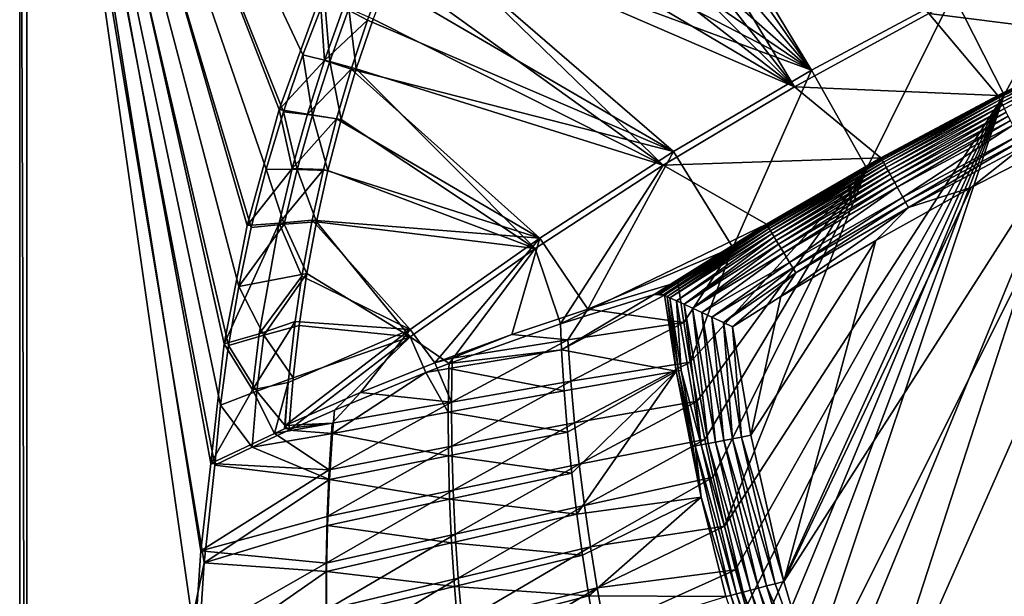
# Model space of a CAD drawing. Header units: metres. Extents: x 0 to 1501, y -1015 to 0.
# Tile 7 of 20: x 0 to 421, y -489 to -242. Entities that reach past the tile are written whole.
import ezdxf

# ---------------------------------------------------------------- set-up
doc = ezdxf.new("R2010")
doc.units = ezdxf.units.M

msp = doc.modelspace()

# ---------------------------------------------------------------- linework, layer by layer
at = {"layer": 'None'}
for points in [[(0, -850), (78.854172, -474.309357), (0, 0)], [(78.854172, -474.309357), (83.495163, -432.516235), (0, 0)], [(0, 0), (83.495163, -432.516235), (85.87072, -406.917908)], [(85.87072, -406.917908), (89.256668, -381.433502), (0, 0)], [(89.256668, -381.433502), (93.647705, -356.102966), (0, 0)], [(0, 0), (93.647705, -356.102966), (99.036972, -330.965851)], [(99.036972, -330.965851), (105.416031, -306.061523), (0, 0)], [(105.416031, -306.061523), (112.77491, -281.428925), (0, 0)], [(0, 0), (112.77491, -281.428925), (121.102089, -257.106567)], [(121.102089, -257.106567), (130.384552, -233.132538), (0, 0)], [(0, 0, -45), (0, -850, -45), (0, 0)], [(0, -850, -45), (0, -850), (0, 0)], [(0, -850, -45), (0, 0, -45), (3, -848.404846, -45)], [(0, 0, -45), (3, -3, -45), (3, -848.404846, -45)], [(81.709419, -431.808838, -3.000002), (77.500778, -469.092346, -3), (3, -3, -3)], [(77.500778, -469.092346, -3), (74.848244, -506.518768, -3), (3, -3, -3)], [(3, -3, -3), (74.848244, -506.518768, -3), (3, -848.404846, -3)], [(128.526688, -232.186569, -3), (110.945442, -280.549652, -3), (3, -3, -3)], [(110.945442, -280.549652, -3), (97.229225, -330.147552, -3), (3, -3, -3)], [(3, -3, -3), (97.229225, -330.147552, -3), (87.463554, -380.671967, -3)], [(87.463554, -380.671967, -3), (81.709419, -431.808838, -3.000002), (3, -3, -3)], [(3, -848.404846, -45), (3, -3, -45), (3, -848.404846, -3)], [(3, -3, -45), (3, -3, -3), (3, -848.404846, -3)], [(232.326202, -111.067528, -63), (241.751526, -103.950317, -63), (338.559021, -263.662933, -63)], [(241.751526, -103.950317, -63), (399.088593, -231.218933, -63), (338.559021, -263.662933, -63)], [(338.559021, -263.662933, -63), (217.894089, -123.627129, -63), (232.326202, -111.067528, -63)], [(235.087234, -111.505646, -60), (218.127197, -126.269089, -60), (331.342438, -270.748566, -60)], [(388.778107, -239.459717, -60), (235.087234, -111.505646, -60), (331.342438, -270.748566, -60)], [(200.521835, -142.091736, -63), (217.894089, -123.627129, -63), (338.559021, -263.662933, -63)], [(331.342438, -270.748566, -60), (218.127197, -126.269089, -60), (202.762695, -142.686584, -60)], [(186.757431, -160.314926, -63), (200.521835, -142.091736, -63), (338.559021, -263.662933, -63)], [(202.762695, -142.686584, -60), (189.154251, -160.586639, -60), (331.342438, -270.748566, -60)], [(338.559021, -263.662933, -63), (175.197647, -179.366959, -63), (186.757431, -160.314926, -63)], [(189.154251, -160.586639, -60), (177.444016, -179.782272, -60), (331.342438, -270.748566, -60)], [(165.431885, -199.850052, -63), (175.197647, -179.366959, -63), (338.559021, -263.662933, -63)], [(331.342438, -270.748566, -60), (177.444016, -179.782272, -60), (167.701416, -200.049957, -60)], [(279.604767, -298.438782, -63), (154.862213, -225.686035, -63), (165.431885, -199.850052, -63)], [(167.701416, -200.049957, -60), (159.037781, -220.808853, -60), (275.17334, -304.257996, -60)], [(279.604767, -298.438782, -63), (165.431885, -199.850052, -63), (338.559021, -263.662933, -63)], [(331.342438, -270.748566, -60), (167.701416, -200.049957, -60), (275.17334, -304.257996, -60)], [(420.990051, -274.161865, -406), (399.088593, -231.218933, -63), (461.056213, -201.208572, -63)], [(481.171814, -245.016495, -406), (420.990051, -274.161865, -406), (461.056213, -201.208572, -63)], [(388.778107, -239.459717, -60), (468.99173, -249.541901, -377.175201), (447.392609, -210.439255, -60)], [(275.17334, -304.257996, -60), (159.037781, -220.808853, -60), (151.108994, -241.85939, -60)], [(154.862213, -225.686035, -63), (148.725723, -242.349274, -63), (138.527863, -236.900589, -32.405872)], [(148.725723, -242.349274, -63), (154.862213, -225.686035, -63), (279.604767, -298.438782, -63)], [(362.194397, -305.676514, -406), (338.559021, -263.662933, -63), (399.088593, -231.218933, -63)], [(420.990051, -274.161865, -406), (362.194397, -305.676514, -406), (399.088593, -231.218933, -63)], [(110.945442, -280.549652, -3), (128.526688, -232.186569, -3), (130.362122, -259.539734, -32.452827)], [(121.102089, -257.106567), (132.561752, -260.003174, -29.940228), (130.384552, -233.132538)], [(130.362122, -259.539734, -32.452827), (128.526688, -232.186569, -3), (138.527863, -236.900589, -32.405872)], [(132.561752, -260.003174, -29.940228), (140.793228, -237.363297, -29.942488), (130.384552, -233.132538)], [(148.725723, -242.349274, -63), (130.362122, -259.539734, -32.452827), (138.527863, -236.900589, -32.405872)], [(132.561752, -260.003174, -29.940228), (143.92485, -263.175537, -60), (140.793228, -237.363297, -29.942488)], [(143.92485, -263.175537, -60), (151.108994, -241.85939, -60), (140.793228, -237.363297, -29.942488)], [(331.342438, -270.748566, -60), (418.180939, -274.449921, -377.175201), (388.778107, -239.459717, -60)], [(418.180939, -274.449921, -377.175201), (468.99173, -249.541901, -377.175201), (388.778107, -239.459717, -60)], [(148.725723, -242.349274, -63), (141.759155, -263.234894, -63), (130.362122, -259.539734, -32.452827)], [(141.759155, -263.234894, -63), (148.725723, -242.349274, -63), (279.604767, -298.438782, -63)], [(151.108994, -241.85939, -60), (143.92485, -263.175537, -60), (275.17334, -304.257996, -60)], [(420.990051, -274.161865, -406), (481.171814, -245.016495, -406), (328.518768, -550.732056, -406)], [(328.518768, -550.732056, -406), (481.171814, -245.016495, -406), (719.086121, -769.217773, -406)], [(418.180939, -274.449921, -377.175201), (418.391907, -274.896301, -379.803467), (468.99173, -249.541901, -377.175201)], [(418.391907, -274.896301, -379.803467), (469.200226, -249.986618, -379.803467), (468.99173, -249.541901, -377.175201)], [(418.391907, -274.896301, -379.803467), (418.722656, -275.542328, -382.385681), (469.200226, -249.986618, -379.803467)], [(418.722656, -275.542328, -382.385681), (469.508331, -250.643768, -382.385681), (469.200226, -249.986618, -379.803467)], [(418.722656, -275.542328, -382.385681), (419.157013, -276.390808, -384.897552), (469.508331, -250.643768, -382.385681)], [(419.157013, -276.390808, -384.897552), (469.912964, -251.506805, -384.897552), (469.508331, -250.643768, -382.385681)], [(469.912964, -251.506805, -384.897552), (419.157013, -276.390808, -384.897552), (419.691742, -277.435242, -387.314758)], [(470.411072, -252.569214, -387.314758), (469.912964, -251.506805, -384.897552), (419.691742, -277.435242, -387.314758)], [(470.411072, -252.569214, -387.314758), (419.691742, -277.435242, -387.314758), (420.323029, -278.668365, -389.61441)], [(470.999146, -253.823502, -389.61441), (470.411072, -252.569214, -387.314758), (420.323029, -278.668365, -389.61441)], [(470.999146, -253.823502, -389.61441), (420.323029, -278.668365, -389.61441), (421.045166, -280.078918, -391.779236)], [(123.038231, -282.47641, -32.492966), (110.945442, -280.549652, -3), (130.362122, -259.539734, -32.452827)], [(112.77491, -281.428925), (125.184685, -282.936859, -29.937967), (121.102089, -257.106567)], [(125.184685, -282.936859, -29.937967), (132.561752, -260.003174, -29.940228), (121.102089, -257.106567)], [(141.759155, -263.234894, -63), (123.038231, -282.47641, -32.492966), (130.362122, -259.539734, -32.452827)], [(125.184685, -282.936859, -29.937967), (137.494247, -284.731018, -60), (132.561752, -260.003174, -29.940228)], [(137.494247, -284.731018, -60), (143.92485, -263.175537, -60), (132.561752, -260.003174, -29.940228)], [(123.038231, -282.47641, -32.492966), (141.759155, -263.234894, -63), (135.486435, -284.435516, -63)], [(135.486435, -284.435516, -63), (141.759155, -263.234894, -63), (222.356293, -335.432922, -63)], [(143.92485, -263.175537, -60), (137.494247, -284.731018, -60), (220.356644, -339.936798, -60)], [(141.759155, -263.234894, -63), (279.604767, -298.438782, -63), (222.356293, -335.432922, -63)], [(143.92485, -263.175537, -60), (220.356644, -339.936798, -60), (275.17334, -304.257996, -60)], [(304.942993, -339.447876, -406), (279.604767, -298.438782, -63), (338.559021, -263.662933, -63)], [(362.194397, -305.676514, -406), (304.942993, -339.447876, -406), (338.559021, -263.662933, -63)], [(275.17334, -304.257996, -60), (368.265991, -301.10791, -377.175201), (331.342438, -270.748566, -60)], [(368.265991, -301.10791, -377.175201), (418.180939, -274.449921, -377.175201), (331.342438, -270.748566, -60)], [(490.425323, -272.33667, -403), (356.401245, -576.011963, -403), (681.053406, -752.77417, -403)], [(490.425323, -272.33667, -403), (448.342804, -292.50531, -403), (356.401245, -576.011963, -403)], [(306.138794, -477.265167, -406), (301.366333, -458.551453, -406), (420.990051, -274.161865, -406)], [(420.990051, -274.161865, -406), (301.366333, -458.551453, -406), (362.194397, -305.676514, -406)], [(310.547516, -493.386932, -406), (306.138794, -477.265167, -406), (420.990051, -274.161865, -406)], [(420.990051, -274.161865, -406), (314.707947, -507.74234, -406), (310.547516, -493.386932, -406)], [(318.68457, -520.793213, -406), (314.707947, -507.74234, -406), (420.990051, -274.161865, -406)], [(322.999939, -534.307617, -406), (318.68457, -520.793213, -406), (420.990051, -274.161865, -406)], [(322.999939, -534.307617, -406), (420.990051, -274.161865, -406), (328.518768, -550.732056, -406)], [(368.265991, -301.10791, -377.175201), (368.48114, -301.554199, -379.803467), (418.180939, -274.449921, -377.175201)], [(368.48114, -301.554199, -379.803467), (418.391907, -274.896301, -379.803467), (418.180939, -274.449921, -377.175201)], [(368.48114, -301.554199, -379.803467), (368.834137, -302.188354, -382.385681), (418.391907, -274.896301, -379.803467)], [(368.834137, -302.188354, -382.385681), (418.722656, -275.542328, -382.385681), (418.391907, -274.896301, -379.803467)], [(368.834137, -302.188354, -382.385681), (369.297729, -303.02121, -384.897552), (418.722656, -275.542328, -382.385681)], [(369.297729, -303.02121, -384.897552), (419.157013, -276.390808, -384.897552), (418.722656, -275.542328, -382.385681)], [(419.157013, -276.390808, -384.897552), (369.297729, -303.02121, -384.897552), (369.868408, -304.046448, -387.314758)], [(419.691742, -277.435242, -387.314758), (419.157013, -276.390808, -384.897552), (369.868408, -304.046448, -387.314758)], [(419.691742, -277.435242, -387.314758), (369.868408, -304.046448, -387.314758), (370.542175, -305.256897, -389.61441)], [(420.323029, -278.668365, -389.61441), (419.691742, -277.435242, -387.314758), (370.542175, -305.256897, -389.61441)], [(97.229225, -330.147552, -3), (110.945442, -280.549652, -3), (116.570747, -305.671051, -32.528942)], [(105.416031, -306.061523), (118.672501, -306.132019, -29.935707), (112.77491, -281.428925)], [(110.945442, -280.549652, -3), (123.038231, -282.47641, -32.492966), (116.570747, -305.671051, -32.528942)], [(118.672501, -306.132019, -29.935707), (125.184685, -282.936859, -29.937967), (112.77491, -281.428925)], [(420.323029, -278.668365, -389.61441), (370.542175, -305.256897, -389.61441), (371.312866, -306.641479, -391.779236)], [(421.045166, -280.078918, -391.779236), (420.323029, -278.668365, -389.61441), (371.312866, -306.641479, -391.779236)], [(421.045166, -280.078918, -391.779236), (371.312866, -306.641479, -391.779236), (372.17392, -308.188354, -393.793457)], [(421.851959, -281.654755, -393.793457), (421.045166, -280.078918, -391.779236), (372.17392, -308.188354, -393.793457)], [(372.17392, -308.188354, -393.793457), (373.118622, -309.885559, -395.641296), (421.851959, -281.654755, -393.793457)], [(373.118622, -309.885559, -395.641296), (422.737122, -283.383759, -395.641296), (421.851959, -281.654755, -393.793457)], [(116.570747, -305.671051, -32.528942), (123.038231, -282.47641, -32.492966), (135.486435, -284.435516, -63)], [(116.570747, -305.671051, -32.528942), (135.486435, -284.435516, -63), (129.860764, -306.192841, -63)], [(118.672501, -306.132019, -29.935707), (131.825104, -306.499146, -60), (125.184685, -282.936859, -29.937967)], [(131.825104, -306.499146, -60), (137.494247, -284.731018, -60), (125.184685, -282.936859, -29.937967)], [(222.356293, -335.432922, -63), (129.860764, -306.192841, -63), (135.486435, -284.435516, -63)], [(137.494247, -284.731018, -60), (131.825104, -306.499146, -60), (220.356644, -339.936798, -60)], [(373.118622, -309.885559, -395.641296), (374.140045, -311.720581, -397.307617), (422.737122, -283.383759, -395.641296)], [(374.140045, -311.720581, -397.307617), (423.694183, -285.253174, -397.307617), (422.737122, -283.383759, -395.641296)], [(423.694183, -285.253174, -397.307617), (374.140045, -311.720581, -397.307617), (375.230011, -313.67868, -398.780426)], [(424.715424, -287.247955, -398.780426), (423.694183, -285.253174, -397.307617), (375.230011, -313.67868, -398.780426)], [(375.230011, -313.67868, -398.780426), (377.581238, -317.90274, -401.100159), (424.715424, -287.247955, -398.780426)], [(424.715424, -287.247955, -398.780426), (377.581238, -317.90274, -401.100159), (426.918488, -291.551178, -401.100159)], [(344.939697, -543.6875, -403), (448.342804, -292.50531, -403), (326.765198, -482.247986, -403)], [(448.342804, -292.50531, -403), (406.866699, -313.893311, -403), (326.765198, -482.247986, -403)], [(448.342804, -292.50531, -403), (344.939697, -543.6875, -403), (356.401245, -576.011963, -403)], [(426.918488, -291.551178, -401.100159), (377.581238, -317.90274, -401.100159), (378.82486, -320.136932, -401.92572)], [(426.918488, -291.551178, -401.100159), (378.82486, -320.136932, -401.92572), (428.08371, -293.827209, -401.92572)], [(428.08371, -293.827209, -401.92572), (378.82486, -320.136932, -401.92572), (380.099152, -322.426239, -402.52005)], [(428.08371, -293.827209, -401.92572), (380.099152, -322.426239, -402.52005), (429.27771, -296.159424, -402.52005)], [(406.866699, -313.893311, -403), (448.342804, -292.50531, -403), (429.27771, -296.159424, -402.52005)], [(279.604767, -298.438782, -63), (242.987442, -365.849396, -324.51297), (222.356293, -335.432922, -63)], [(242.987442, -365.849396, -324.51297), (279.604767, -298.438782, -63), (304.942993, -339.447876, -406)], [(380.099152, -322.426239, -402.52005), (406.866699, -313.893311, -403), (429.27771, -296.159424, -402.52005)], [(319.30722, -329.483673, -377.175201), (368.265991, -301.10791, -377.175201), (275.17334, -304.257996, -60)], [(319.30722, -329.483673, -377.175201), (319.537811, -329.920288, -379.803467), (368.265991, -301.10791, -377.175201)], [(319.537811, -329.920288, -379.803467), (368.48114, -301.554199, -379.803467), (368.265991, -301.10791, -377.175201)], [(319.537811, -329.920288, -379.803467), (319.912598, -330.541809, -382.385681), (368.48114, -301.554199, -379.803467)], [(319.912598, -330.541809, -382.385681), (368.834137, -302.188354, -382.385681), (368.48114, -301.554199, -379.803467)], [(319.912598, -330.541809, -382.385681), (320.404846, -331.358032, -384.897552), (368.834137, -302.188354, -382.385681)], [(320.404846, -331.358032, -384.897552), (369.297729, -303.02121, -384.897552), (368.834137, -302.188354, -382.385681)], [(369.297729, -303.02121, -384.897552), (320.404846, -331.358032, -384.897552), (321.010803, -332.362854, -387.314758)], [(369.868408, -304.046448, -387.314758), (369.297729, -303.02121, -384.897552), (321.010803, -332.362854, -387.314758)], [(97.229225, -330.147552, -3), (116.570747, -305.671051, -32.528942), (110.974213, -329.084076, -32.563416)], [(99.036972, -330.965851), (113.034462, -329.555908, -29.933447), (105.416031, -306.061523)], [(113.034462, -329.555908, -29.933447), (118.672501, -306.132019, -29.935707), (105.416031, -306.061523)], [(110.974213, -329.084076, -32.563416), (116.570747, -305.671051, -32.528942), (129.860764, -306.192841, -63)], [(129.860764, -306.192841, -63), (125.06797, -327.791504, -63), (110.974213, -329.084076, -32.563416)], [(113.034462, -329.555908, -29.933447), (126.924431, -328.453033, -60), (118.672501, -306.132019, -29.935707)], [(126.924431, -328.453033, -60), (131.825104, -306.499146, -60), (118.672501, -306.132019, -29.935707)], [(125.06797, -327.791504, -63), (129.860764, -306.192841, -63), (222.356293, -335.432922, -63)], [(220.356644, -339.936798, -60), (131.825104, -306.499146, -60), (126.924431, -328.453033, -60)], [(275.17334, -304.257996, -60), (220.356644, -339.936798, -60), (231.205856, -372.136658, -292.722046)], [(231.205856, -372.136658, -292.722046), (319.30722, -329.483673, -377.175201), (275.17334, -304.257996, -60)], [(289.754974, -405.215912, -406), (286.719604, -388.550842, -406), (362.194397, -305.676514, -406)], [(362.194397, -305.676514, -406), (286.719604, -388.550842, -406), (304.942993, -339.447876, -406)], [(293.009277, -421.585968, -406), (289.754974, -405.215912, -406), (362.194397, -305.676514, -406)], [(362.194397, -305.676514, -406), (296.472443, -437.669617, -406), (293.009277, -421.585968, -406)], [(301.366333, -458.551453, -406), (296.472443, -437.669617, -406), (362.194397, -305.676514, -406)], [(369.868408, -304.046448, -387.314758), (321.010803, -332.362854, -387.314758), (321.726196, -333.549164, -389.61441)], [(370.542175, -305.256897, -389.61441), (369.868408, -304.046448, -387.314758), (321.726196, -333.549164, -389.61441)], [(370.542175, -305.256897, -389.61441), (321.726196, -333.549164, -389.61441), (322.544556, -334.906158, -391.779236)], [(371.312866, -306.641479, -391.779236), (370.542175, -305.256897, -389.61441), (322.544556, -334.906158, -391.779236)], [(371.312866, -306.641479, -391.779236), (322.544556, -334.906158, -391.779236), (323.458801, -336.42218, -393.793457)], [(372.17392, -308.188354, -393.793457), (371.312866, -306.641479, -391.779236), (323.458801, -336.42218, -393.793457)], [(323.458801, -336.42218, -393.793457), (324.461884, -338.085541, -395.641296), (372.17392, -308.188354, -393.793457)], [(324.461884, -338.085541, -395.641296), (373.118622, -309.885559, -395.641296), (372.17392, -308.188354, -393.793457)], [(324.461884, -338.085541, -395.641296), (325.546448, -339.883972, -397.307617), (373.118622, -309.885559, -395.641296)], [(325.546448, -339.883972, -397.307617), (374.140045, -311.720581, -397.307617), (373.118622, -309.885559, -395.641296)], [(374.140045, -311.720581, -397.307617), (325.546448, -339.883972, -397.307617), (326.703735, -341.80304, -398.780426)], [(375.230011, -313.67868, -398.780426), (374.140045, -311.720581, -397.307617), (326.703735, -341.80304, -398.780426)], [(329.200287, -345.942902, -401.100159), (375.230011, -313.67868, -398.780426), (326.703735, -341.80304, -398.780426)], [(326.765198, -482.247986, -403), (406.866699, -313.893311, -403), (366.032349, -336.482452, -403)], [(377.581238, -317.90274, -401.100159), (375.230011, -313.67868, -398.780426), (329.200287, -345.942902, -401.100159)], [(380.099152, -322.426239, -402.52005), (366.032349, -336.482452, -403), (406.866699, -313.893311, -403)], [(330.520752, -348.132538, -401.92572), (377.581238, -317.90274, -401.100159), (329.200287, -345.942902, -401.100159)], [(378.82486, -320.136932, -401.92572), (377.581238, -317.90274, -401.100159), (330.520752, -348.132538, -401.92572)], [(331.87381, -350.37619, -402.52005), (325.478271, -360.496002, -403), (380.099152, -322.426239, -402.52005)], [(325.478271, -360.496002, -403), (366.032349, -336.482452, -403), (380.099152, -322.426239, -402.52005)], [(331.87381, -350.37619, -402.52005), (378.82486, -320.136932, -401.92572), (330.520752, -348.132538, -401.92572)], [(378.82486, -320.136932, -401.92572), (331.87381, -350.37619, -402.52005), (380.099152, -322.426239, -402.52005)], [(110.974213, -329.084076, -32.563416), (125.06797, -327.791504, -63), (120.659691, -351.709167, -63)], [(166.934067, -374.521973, -63), (120.659691, -351.709167, -63), (125.06797, -327.791504, -63)], [(166.934067, -374.521973, -63), (125.06797, -327.791504, -63), (222.356293, -335.432922, -63)], [(87.463554, -380.671967, -3), (110.974213, -329.084076, -32.563416), (102.433327, -376.429291, -32.632584)], [(87.463554, -380.671967, -3), (97.229225, -330.147552, -3), (110.974213, -329.084076, -32.563416)], [(99.036972, -330.965851), (93.647705, -356.102966), (113.034462, -329.555908, -29.933447)], [(93.647705, -356.102966), (122.798294, -350.565613, -60), (113.034462, -329.555908, -29.933447)], [(102.433327, -376.429291, -32.632584), (110.974213, -329.084076, -32.563416), (120.659691, -351.709167, -63)], [(113.034462, -329.555908, -29.933447), (122.798294, -350.565613, -60), (126.924431, -328.453033, -60)], [(126.924431, -328.453033, -60), (122.798294, -350.565613, -60), (166.976074, -377.730469, -60)], [(220.356644, -339.936798, -60), (126.924431, -328.453033, -60), (166.976074, -377.730469, -60)], [(231.205856, -372.136658, -292.722046), (271.366882, -359.540863, -377.175201), (319.30722, -329.483673, -377.175201)], [(271.366882, -359.540863, -377.175201), (272.620087, -359.309509, -379.803772), (319.30722, -329.483673, -377.175201)], [(272.620087, -359.309509, -379.803772), (319.537811, -329.920288, -379.803467), (319.30722, -329.483673, -377.175201)], [(272.620087, -359.309509, -379.803772), (273.883942, -359.352234, -382.386475), (319.537811, -329.920288, -379.803467)], [(273.883942, -359.352234, -382.386475), (319.912598, -330.541809, -382.385681), (319.537811, -329.920288, -379.803467)], [(273.883942, -359.352234, -382.386475), (275.148376, -359.668915, -384.898254), (319.912598, -330.541809, -382.385681)], [(275.148376, -359.668915, -384.898254), (320.404846, -331.358032, -384.897552), (319.912598, -330.541809, -382.385681)], [(275.148376, -359.668915, -384.898254), (275.761993, -359.921753, -386.089722), (320.404846, -331.358032, -384.897552)], [(275.761993, -359.921753, -386.089722), (276.823303, -360.4151, -387.962341), (320.404846, -331.358032, -384.897552)], [(320.404846, -331.358032, -384.897552), (276.823303, -360.4151, -387.962341), (321.010803, -332.362854, -387.314758)], [(276.823303, -360.4151, -387.962341), (278.015289, -360.968994, -389.748474), (321.010803, -332.362854, -387.314758)], [(321.010803, -332.362854, -387.314758), (278.015289, -360.968994, -389.748474), (321.726196, -333.549164, -389.61441)], [(222.356293, -335.432922, -63), (177.531204, -388.791321, -189.467285), (166.934067, -374.521973, -63)], [(222.356293, -335.432922, -63), (210.487091, -376.7099, -256.775787), (177.531204, -388.791321, -189.467285)], [(242.987442, -365.849396, -324.51297), (210.487091, -376.7099, -256.775787), (222.356293, -335.432922, -63)], [(278.015289, -360.968994, -389.748474), (280.844208, -362.28302, -393.122894), (321.726196, -333.549164, -389.61441)], [(321.726196, -333.549164, -389.61441), (280.844208, -362.28302, -393.122894), (322.544556, -334.906158, -391.779236)], [(280.844208, -362.28302, -393.122894), (284.067078, -363.778656, -396.012482), (322.544556, -334.906158, -391.779236)], [(322.544556, -334.906158, -391.779236), (284.067078, -363.778656, -396.012482), (323.458801, -336.42218, -393.793457)], [(284.067078, -363.778656, -396.012482), (324.461884, -338.085541, -395.641296), (323.458801, -336.42218, -393.793457)], [(326.765198, -482.247986, -403), (366.032349, -336.482452, -403), (312.603668, -419.77652, -403)], [(366.032349, -336.482452, -403), (325.478271, -360.496002, -403), (312.603668, -419.77652, -403)], [(220.356644, -339.936798, -60), (166.976074, -377.730469, -60), (183.625763, -389.063843, -195.113922)], [(220.356644, -339.936798, -60), (183.625763, -389.063843, -195.113922), (231.205856, -372.136658, -292.722046)], [(281.350525, -354.302551, -406), (242.987442, -365.849396, -324.51297), (304.942993, -339.447876, -406)], [(304.942993, -339.447876, -406), (283.914063, -371.581573, -406), (281.350525, -354.302551, -406)], [(286.719604, -388.550842, -406), (283.914063, -371.581573, -406), (304.942993, -339.447876, -406)], [(284.067078, -363.778656, -396.012482), (287.7117, -365.468323, -398.46875), (324.461884, -338.085541, -395.641296)], [(287.7117, -365.468323, -398.46875), (325.546448, -339.883972, -397.307617), (324.461884, -338.085541, -395.641296)], [(325.546448, -339.883972, -397.307617), (287.7117, -365.468323, -398.46875), (326.703735, -341.80304, -398.780426)], [(287.7117, -365.468323, -398.46875), (291.701324, -367.315765, -400.431763), (326.703735, -341.80304, -398.780426)], [(326.703735, -341.80304, -398.780426), (291.701324, -367.315765, -400.431763), (329.200287, -345.942902, -401.100159)], [(291.701324, -367.315765, -400.431763), (295.936462, -369.274475, -401.853577), (329.200287, -345.942902, -401.100159)], [(329.200287, -345.942902, -401.100159), (295.936462, -369.274475, -401.853577), (330.520752, -348.132538, -401.92572)], [(295.936462, -369.274475, -401.853577), (301.007385, -371.616394, -402.793365), (330.520752, -348.132538, -401.92572)], [(330.520752, -348.132538, -401.92572), (301.007385, -371.616394, -402.793365), (331.87381, -350.37619, -402.52005)], [(122.798294, -350.565613, -60), (93.647705, -356.102966), (104.411636, -376.95755, -29.928926)], [(120.659691, -351.709167, -63), (117.771904, -371.058319, -63), (102.433327, -376.429291, -32.632584)], [(104.411636, -376.95755, -29.928926), (119.451775, -372.809509, -60), (122.798294, -350.565613, -60)], [(117.771904, -371.058319, -63), (120.659691, -351.709167, -63), (166.934067, -374.521973, -63)], [(166.976074, -377.730469, -60), (122.798294, -350.565613, -60), (119.451775, -372.809509, -60)], [(301.007385, -371.616394, -402.793365), (304.807007, -373.368744, -403), (331.87381, -350.37619, -402.52005)], [(331.87381, -350.37619, -402.52005), (304.807007, -373.368744, -403), (325.478271, -360.496002, -403)], [(93.647705, -356.102966), (89.256668, -381.433502), (104.411636, -376.95755, -29.928926)], [(242.987442, -365.849396, -324.51297), (281.350525, -354.302551, -406), (283.914063, -371.581573, -406)], [(271.366882, -359.540863, -377.175201), (231.205856, -372.136658, -292.722046), (231.714371, -383.19342, -292.652283)], [(271.366882, -359.540863, -377.175201), (231.714371, -383.19342, -292.652283), (275.761993, -359.921753, -386.089722)], [(275.761993, -359.921753, -386.089722), (231.714371, -383.19342, -292.652283), (280.733185, -392.407318, -386.774231)], [(273.883942, -359.352234, -382.386475), (272.620087, -359.309509, -379.803772), (271.366882, -359.540863, -377.175201)], [(275.148376, -359.668915, -384.898254), (273.883942, -359.352234, -382.386475), (271.366882, -359.540863, -377.175201)], [(275.148376, -359.668915, -384.898254), (271.366882, -359.540863, -377.175201), (275.761993, -359.921753, -386.089722)], [(275.761993, -359.921753, -386.089722), (280.733185, -392.407318, -386.774231), (276.823303, -360.4151, -387.962341)], [(280.733185, -392.407318, -386.774231), (281.733429, -392.247131, -388.575104), (276.823303, -360.4151, -387.962341)], [(276.823303, -360.4151, -387.962341), (281.733429, -392.247131, -388.575104), (278.015289, -360.968994, -389.748474)], [(281.733429, -392.247131, -388.575104), (282.841339, -392.070984, -390.288239), (278.015289, -360.968994, -389.748474)], [(278.015289, -360.968994, -389.748474), (282.841339, -392.070984, -390.288239), (280.844208, -362.28302, -393.122894)], [(312.603668, -419.77652, -403), (325.478271, -360.496002, -403), (304.807007, -373.368744, -403)], [(210.487091, -376.7099, -256.775787), (242.987442, -365.849396, -324.51297), (234.418823, -378.891052, -305.348602)], [(234.418823, -378.891052, -305.348602), (242.987442, -365.849396, -324.51297), (283.914063, -371.581573, -406)], [(282.841339, -392.070984, -390.288239), (291.424377, -423.834198, -393.858734), (280.844208, -362.28302, -393.122894)], [(280.844208, -362.28302, -393.122894), (291.424377, -423.834198, -393.858734), (284.067078, -363.778656, -396.012482)], [(291.424377, -423.834198, -393.858734), (294.341827, -423.274384, -396.546295), (284.067078, -363.778656, -396.012482)], [(284.067078, -363.778656, -396.012482), (294.341827, -423.274384, -396.546295), (287.7117, -365.468323, -398.46875)], [(294.341827, -423.274384, -396.546295), (297.583405, -422.652954, -398.813019), (287.7117, -365.468323, -398.46875)], [(287.7117, -365.468323, -398.46875), (297.583405, -422.652954, -398.813019), (291.701324, -367.315765, -400.431763)], [(297.583405, -422.652954, -398.813019), (301.093201, -421.98053, -400.619354), (291.701324, -367.315765, -400.431763)], [(291.701324, -367.315765, -400.431763), (301.093201, -421.98053, -400.619354), (295.936462, -369.274475, -401.853577)], [(301.093201, -421.98053, -400.619354), (304.810333, -421.268677, -401.934265), (295.936462, -369.274475, -401.853577)], [(295.936462, -369.274475, -401.853577), (304.810333, -421.268677, -401.934265), (301.007385, -371.616394, -402.793365)], [(117.771904, -371.058319, -63), (99.493027, -400.309662, -32.664886), (102.433327, -376.429291, -32.632584)], [(117.771904, -371.058319, -63), (114.823425, -397.14917, -63), (99.493027, -400.309662, -32.664886)], [(116.889015, -395.157288, -60), (119.451775, -372.809509, -60), (104.411636, -376.95755, -29.928926)], [(166.934067, -374.521973, -63), (145.739197, -401.517609, -125.966949), (113.450279, -415.57193, -63)], [(114.823425, -397.14917, -63), (166.934067, -374.521973, -63), (113.450279, -415.57193, -63)], [(114.823425, -397.14917, -63), (117.771904, -371.058319, -63), (166.934067, -374.521973, -63)], [(119.451775, -372.809509, -60), (116.889015, -395.157288, -60), (166.976074, -377.730469, -60)], [(177.531204, -388.791321, -189.467285), (145.739197, -401.517609, -125.966949), (166.934067, -374.521973, -63)], [(231.205856, -372.136658, -292.722046), (183.625763, -389.063843, -195.113922), (231.714371, -383.19342, -292.652283)], [(234.418823, -378.891052, -305.348602), (283.914063, -371.581573, -406), (235.687149, -396.645447, -305.383911)], [(283.914063, -371.581573, -406), (286.719604, -388.550842, -406), (235.687149, -396.645447, -305.383911)], [(304.810333, -421.268677, -401.934265), (308.669342, -420.529846, -402.731995), (301.007385, -371.616394, -402.793365)], [(301.007385, -371.616394, -402.793365), (308.669342, -420.529846, -402.731995), (304.807007, -373.368744, -403)], [(308.669342, -420.529846, -402.731995), (312.603668, -419.77652, -403), (304.807007, -373.368744, -403)], [(99.493027, -400.309662, -32.664886), (87.463554, -380.671967, -3), (102.433327, -376.429291, -32.632584)], [(104.411636, -376.95755, -29.928926), (89.256668, -381.433502), (101.43911, -400.868408, -29.926666)], [(101.43911, -400.868408, -29.926666), (116.889015, -395.157288, -60), (104.411636, -376.95755, -29.928926)], [(116.889015, -395.157288, -60), (115.113182, -417.581299, -60), (166.976074, -377.730469, -60)], [(115.113182, -417.581299, -60), (134.542404, -408.972321, -97.622124), (166.976074, -377.730469, -60)], [(134.542404, -408.972321, -97.622124), (173.63031, -392.910675, -174.984665), (166.976074, -377.730469, -60)], [(166.976074, -377.730469, -60), (173.63031, -392.910675, -174.984665), (183.625763, -389.063843, -195.113922)], [(177.531204, -388.791321, -189.467285), (210.487091, -376.7099, -256.775787), (184.902878, -386.786621, -204.434647)], [(184.667999, -405.604034, -204.470428), (234.418823, -378.891052, -305.348602), (235.687149, -396.645447, -305.383911)], [(184.667999, -405.604034, -204.470428), (184.902878, -386.786621, -204.434647), (234.418823, -378.891052, -305.348602)], [(184.902878, -386.786621, -204.434647), (210.487091, -376.7099, -256.775787), (234.418823, -378.891052, -305.348602)], [(81.709419, -431.808838, -3.000002), (87.463554, -380.671967, -3), (99.493027, -400.309662, -32.664886)], [(89.256668, -381.433502), (85.87072, -406.917908), (101.43911, -400.868408, -29.926666)], [(184.667999, -405.604034, -204.470428), (177.531204, -388.791321, -189.467285), (184.902878, -386.786621, -204.434647)], [(231.714371, -383.19342, -292.652283), (183.625763, -389.063843, -195.113922), (183.559814, -391.249481, -195.101532)], [(231.714371, -383.19342, -292.652283), (183.559814, -391.249481, -195.101532), (232.842667, -400.794281, -292.652283)], [(231.714371, -383.19342, -292.652283), (232.842667, -400.794281, -292.652283), (280.733185, -392.407318, -386.774231)], [(145.739197, -401.517609, -125.966949), (177.531204, -388.791321, -189.467285), (184.667999, -405.604034, -204.470428)], [(183.625763, -389.063843, -195.113922), (173.63031, -392.910675, -174.984665), (183.559814, -391.249481, -195.101532)], [(183.559814, -391.249481, -195.101532), (173.63031, -392.910675, -174.984665), (183.267136, -409.862152, -195.101532)], [(183.559814, -391.249481, -195.101532), (183.267136, -409.862152, -195.101532), (232.842667, -400.794281, -292.652283)], [(235.687149, -396.645447, -305.383911), (286.719604, -388.550842, -406), (237.282806, -414.381378, -305.417694)], [(286.719604, -388.550842, -406), (289.754974, -405.215912, -406), (237.282806, -414.381378, -305.417694)], [(115.113182, -417.581299, -60), (116.889015, -395.157288, -60), (101.43911, -400.868408, -29.926666)], [(173.63031, -392.910675, -174.984665), (133.69162, -418.930054, -97.550766), (183.267136, -409.862152, -195.101532)], [(173.63031, -392.910675, -174.984665), (134.542404, -408.972321, -97.622124), (133.69162, -418.930054, -97.550766)], [(280.733185, -392.407318, -386.774231), (232.842667, -400.794281, -292.652283), (234.294952, -418.382019, -292.652283)], [(280.733185, -392.407318, -386.774231), (234.294952, -418.382019, -292.652283), (236.07048, -435.949158, -292.652283)], [(280.733185, -392.407318, -386.774231), (236.07048, -435.949158, -292.652283), (238.168243, -453.488159, -292.652283)], [(291.349487, -446.146271, -387.795197), (280.733185, -392.407318, -386.774231), (238.168243, -453.488159, -292.652283)], [(281.733429, -392.247131, -388.575104), (280.733185, -392.407318, -386.774231), (287.771576, -424.536377, -389.144897)], [(280.733185, -392.407318, -386.774231), (291.349487, -446.146271, -387.795197), (287.771576, -424.536377, -389.144897)], [(288.884552, -424.322205, -390.796539), (282.841339, -392.070984, -390.288239), (281.733429, -392.247131, -388.575104)], [(287.771576, -424.536377, -389.144897), (288.884552, -424.322205, -390.796539), (281.733429, -392.247131, -388.575104)], [(291.424377, -423.834198, -393.858734), (282.841339, -392.070984, -390.288239), (288.884552, -424.322205, -390.796539)], [(114.823425, -397.14917, -63), (108.933968, -418.947845, -54.614738), (99.493027, -400.309662, -32.664886)], [(114.823425, -397.14917, -63), (113.301247, -416.965302, -63), (108.933968, -418.947845, -54.614738)], [(113.301247, -416.965302, -63), (114.823425, -397.14917, -63), (113.450279, -415.57193, -63)], [(184.817444, -424.427734, -204.504745), (184.667999, -405.604034, -204.470428), (235.687149, -396.645447, -305.383911)], [(235.687149, -396.645447, -305.383911), (237.282806, -414.381378, -305.417694), (184.817444, -424.427734, -204.504745)], [(108.933968, -418.947845, -54.614738), (81.709419, -431.808838, -3.000002), (99.493027, -400.309662, -32.664886)], [(101.43911, -400.868408, -29.926666), (85.87072, -406.917908), (99.365242, -424.87442, -29.924414)], [(99.365242, -424.87442, -29.924414), (115.113182, -417.581299, -60), (101.43911, -400.868408, -29.926666)], [(113.450279, -415.57193, -63), (145.739197, -401.517609, -125.966949), (133.662781, -414.585297, -103.55188)], [(133.662781, -414.585297, -103.55188), (145.739197, -401.517609, -125.966949), (184.667999, -405.604034, -204.470428)], [(232.842667, -400.794281, -292.652283), (183.267136, -409.862152, -195.101532), (234.294952, -418.382019, -292.652283)], [(85.87072, -406.917908), (83.495163, -432.516235), (99.365242, -424.87442, -29.924414)], [(132.365555, -434.496246, -103.586868), (184.667999, -405.604034, -204.470428), (184.817444, -424.427734, -204.504745)], [(133.662781, -414.585297, -103.55188), (184.667999, -405.604034, -204.470428), (132.365555, -434.496246, -103.586868)], [(237.282806, -414.381378, -305.417694), (289.754974, -405.215912, -406), (239.202545, -432.092041, -305.450104)], [(289.754974, -405.215912, -406), (293.009277, -421.585968, -406), (239.202545, -432.092041, -305.450104)], [(134.542404, -408.972321, -97.622124), (115.113182, -417.581299, -60), (133.69162, -418.930054, -97.550766)], [(183.267136, -409.862152, -195.101532), (133.69162, -418.930054, -97.550766), (183.351028, -428.486359, -195.101532)], [(234.294952, -418.382019, -292.652283), (183.267136, -409.862152, -195.101532), (183.351028, -428.486359, -195.101532)], [(132.365555, -434.496246, -103.586868), (108.933968, -418.947845, -54.614738), (133.662781, -414.585297, -103.55188)], [(108.933968, -418.947845, -54.614738), (113.301247, -416.965302, -63), (133.662781, -414.585297, -103.55188)], [(113.301247, -416.965302, -63), (113.450279, -415.57193, -63), (133.662781, -414.585297, -103.55188)], [(237.282806, -414.381378, -305.417694), (185.345932, -443.252197, -204.53775), (184.817444, -424.427734, -204.504745)], [(185.345932, -443.252197, -204.53775), (237.282806, -414.381378, -305.417694), (239.202545, -432.092041, -305.450104)], [(81.709419, -431.808838, -3.000002), (108.933968, -418.947845, -54.614738), (132.365555, -434.496246, -103.586868)], [(133.69162, -418.930054, -97.550766), (115.113182, -417.581299, -60), (99.365242, -424.87442, -29.924414)], [(132.407089, -438.590668, -97.550766), (133.69162, -418.930054, -97.550766), (99.365242, -424.87442, -29.924414)], [(183.351028, -428.486359, -195.101532), (133.69162, -418.930054, -97.550766), (132.407089, -438.590668, -97.550766)], [(234.294952, -418.382019, -292.652283), (183.351028, -428.486359, -195.101532), (236.07048, -435.949158, -292.652283)], [(323.051483, -483.217468, -402.752716), (308.669342, -420.529846, -402.731995), (304.810333, -421.268677, -401.934265)], [(326.765198, -482.247986, -403), (312.603668, -419.77652, -403), (308.669342, -420.529846, -402.731995)], [(326.765198, -482.247986, -403), (308.669342, -420.529846, -402.731995), (323.051483, -483.217468, -402.752716)], [(99.365242, -424.87442, -29.924414), (83.495163, -432.516235), (132.407089, -438.590668, -97.550766)], [(131.502411, -454.433105, -103.620628), (132.365555, -434.496246, -103.586868), (184.817444, -424.427734, -204.504745)], [(184.817444, -424.427734, -204.504745), (185.345932, -443.252197, -204.53775), (131.502411, -454.433105, -103.620628)], [(239.202545, -432.092041, -305.450104), (293.009277, -421.585968, -406), (241.443268, -449.769012, -305.481262)], [(293.009277, -421.585968, -406), (296.472443, -437.669617, -406), (241.443268, -449.769012, -305.481262)], [(287.771576, -424.536377, -389.144897), (291.349487, -446.146271, -387.795197), (288.884552, -424.322205, -390.796539)], [(306.549255, -487.525177, -394.528259), (291.424377, -423.834198, -393.858734), (288.884552, -424.322205, -390.796539)], [(291.349487, -446.146271, -387.795197), (304.046844, -488.178406, -391.672485), (288.884552, -424.322205, -390.796539)], [(288.884552, -424.322205, -390.796539), (304.046844, -488.178406, -391.672485), (306.549255, -487.525177, -394.528259)], [(309.383942, -486.785217, -397.026978), (294.341827, -423.274384, -396.546295), (291.424377, -423.834198, -393.858734)], [(309.383942, -486.785217, -397.026978), (291.424377, -423.834198, -393.858734), (306.549255, -487.525177, -394.528259)], [(297.583405, -422.652954, -398.813019), (294.341827, -423.274384, -396.546295), (312.503082, -485.971008, -399.12912)], [(294.341827, -423.274384, -396.546295), (309.383942, -486.785217, -397.026978), (312.503082, -485.971008, -399.12912)], [(315.857086, -485.09549, -400.800995), (301.093201, -421.98053, -400.619354), (297.583405, -422.652954, -398.813019)], [(315.857086, -485.09549, -400.800995), (297.583405, -422.652954, -398.813019), (312.503082, -485.971008, -399.12912)], [(319.392365, -484.172638, -402.016144), (304.810333, -421.268677, -401.934265), (301.093201, -421.98053, -400.619354)], [(315.857086, -485.09549, -400.800995), (319.392365, -484.172638, -402.016144), (301.093201, -421.98053, -400.619354)], [(319.392365, -484.172638, -402.016144), (323.051483, -483.217468, -402.752716), (304.810333, -421.268677, -401.934265)], [(183.811142, -447.114868, -195.101532), (183.351028, -428.486359, -195.101532), (132.407089, -438.590668, -97.550766)], [(236.07048, -435.949158, -292.652283), (183.351028, -428.486359, -195.101532), (183.811142, -447.114868, -195.101532)], [(77.500778, -469.092346, -3), (81.709419, -431.808838, -3.000002), (132.365555, -434.496246, -103.586868)], [(83.495163, -432.516235), (78.854172, -474.309357), (132.407089, -438.590668, -97.550766)], [(186.249039, -462.070923, -204.56955), (185.345932, -443.252197, -204.53775), (239.202545, -432.092041, -305.450104)], [(186.249039, -462.070923, -204.56955), (239.202545, -432.092041, -305.450104), (241.443268, -449.769012, -305.481262)], [(77.500778, -469.092346, -3), (132.365555, -434.496246, -103.586868), (131.502411, -454.433105, -103.620628)], [(238.168243, -453.488159, -292.652283), (236.07048, -435.949158, -292.652283), (183.811142, -447.114868, -195.101532)], [(241.443268, -449.769012, -305.481262), (296.472443, -437.669617, -406), (244.006195, -467.402679, -305.511078)], [(296.472443, -437.669617, -406), (301.366333, -458.551453, -406), (244.006195, -467.402679, -305.511078)], [(78.854172, -474.309357), (131.551788, -458.280548, -97.550766), (132.407089, -438.590668, -97.550766)], [(132.407089, -438.590668, -97.550766), (131.551788, -458.280548, -97.550766), (183.811142, -447.114868, -195.101532)], [(185.345932, -443.252197, -204.53775), (131.067444, -474.392334, -103.653313), (131.502411, -454.433105, -103.620628)], [(131.067444, -474.392334, -103.653313), (185.345932, -443.252197, -204.53775), (186.249039, -462.070923, -204.56955)], [(238.168243, -453.488159, -292.652283), (240.587006, -470.991364, -292.652283), (291.349487, -446.146271, -387.795197)], [(240.587006, -470.991364, -292.652283), (243.325302, -488.451172, -292.652283), (291.349487, -446.146271, -387.795197)], [(291.349487, -446.146271, -387.795197), (243.325302, -488.451172, -292.652283), (301.921173, -488.732391, -388.515381)], [(291.349487, -446.146271, -387.795197), (301.921173, -488.732391, -388.515381), (304.046844, -488.178406, -391.672485)], [(131.551788, -458.280548, -97.550766), (184.647034, -465.740631, -195.101532), (183.811142, -447.114868, -195.101532)], [(183.811142, -447.114868, -195.101532), (184.647034, -465.740631, -195.101532), (238.168243, -453.488159, -292.652283)], [(187.532166, -480.87381, -204.600037), (186.249039, -462.070923, -204.56955), (241.443268, -449.769012, -305.481262)], [(187.532166, -480.87381, -204.600037), (241.443268, -449.769012, -305.481262), (244.006195, -467.402679, -305.511078)], [(131.067444, -474.392334, -103.653313), (77.500778, -469.092346, -3), (131.502411, -454.433105, -103.620628)], [(184.647034, -465.740631, -195.101532), (240.587006, -470.991364, -292.652283), (238.168243, -453.488159, -292.652283)], [(131.551788, -458.280548, -97.550766), (78.854172, -474.309357), (131.125824, -477.993103, -97.550766)], [(131.551788, -458.280548, -97.550766), (131.125824, -477.993103, -97.550766), (184.647034, -465.740631, -195.101532)], [(244.006195, -467.402679, -305.511078), (301.366333, -458.551453, -406), (246.893692, -484.983063, -305.53952)], [(301.366333, -458.551453, -406), (306.138794, -477.265167, -406), (246.893692, -484.983063, -305.53952)], [(131.070282, -494.363617, -103.684708), (131.067444, -474.392334, -103.653313), (186.249039, -462.070923, -204.56955)], [(131.070282, -494.363617, -103.684708), (186.249039, -462.070923, -204.56955), (187.532166, -480.87381, -204.600037)], [(131.125824, -477.993103, -97.550766), (185.858185, -484.356689, -195.101532), (184.647034, -465.740631, -195.101532)], [(184.647034, -465.740631, -195.101532), (185.858185, -484.356689, -195.101532), (240.587006, -470.991364, -292.652283)], [(74.848244, -506.518768, -3), (77.500778, -469.092346, -3), (131.067444, -474.392334, -103.653313)], [(185.858185, -484.356689, -195.101532), (243.325302, -488.451172, -292.652283), (240.587006, -470.991364, -292.652283)], [(189.203171, -499.649902, -204.629059), (187.532166, -480.87381, -204.600037), (244.006195, -467.402679, -305.511078)], [(244.006195, -467.402679, -305.511078), (246.893692, -484.983063, -305.53952), (189.203171, -499.649902, -204.629059)], [(76.175674, -516.292725), (78.854172, -474.309357), (0, -850)], [(131.070282, -494.363617, -103.684708), (74.848244, -506.518768, -3), (131.067444, -474.392334, -103.653313)], [(78.854172, -474.309357), (76.175674, -516.292725), (131.125824, -477.993103, -97.550766)], [(131.125824, -477.993103, -97.550766), (76.175674, -516.292725), (131.129364, -497.721985, -97.550766)], [(185.858185, -484.356689, -195.101532), (131.125824, -477.993103, -97.550766), (131.129364, -497.721985, -97.550766)], [(246.893692, -484.983063, -305.53952), (306.138794, -477.265167, -406), (250.108063, -502.500244, -305.566467)], [(306.138794, -477.265167, -406), (310.547516, -493.386932, -406), (250.108063, -502.500244, -305.566467)], [(131.524384, -514.3349, -103.714508), (131.070282, -494.363617, -103.684708), (187.532166, -480.87381, -204.600037)], [(131.524384, -514.3349, -103.714508), (187.532166, -480.87381, -204.600037), (189.203171, -499.649902, -204.629059)], [(344.939697, -543.6875, -403), (323.051483, -483.217468, -402.752716), (319.392365, -484.172638, -402.016144)], [(344.939697, -543.6875, -403), (326.765198, -482.247986, -403), (323.051483, -483.217468, -402.752716)], [(187.443985, -502.956177, -195.101532), (185.858185, -484.356689, -195.101532), (131.129364, -497.721985, -97.550766)], [(243.325302, -488.451172, -292.652283), (185.858185, -484.356689, -195.101532), (187.443985, -502.956177, -195.101532)], [(246.893692, -484.983063, -305.53952), (191.269867, -518.388245, -204.656418), (189.203171, -499.649902, -204.629059)], [(191.269867, -518.388245, -204.656418), (246.893692, -484.983063, -305.53952), (250.108063, -502.500244, -305.566467)], [(301.921173, -488.732391, -388.515381), (323.2565, -550.923462, -392.369202), (304.046844, -488.178406, -391.672485)], [(304.046844, -488.178406, -391.672485), (325.699463, -550.10675, -395.058777), (306.549255, -487.525177, -394.528259)], [(304.046844, -488.178406, -391.672485), (323.2565, -550.923462, -392.369202), (325.699463, -550.10675, -395.058777)], [(328.438538, -549.19104, -397.406677), (309.383942, -486.785217, -397.026978), (306.549255, -487.525177, -394.528259)], [(306.549255, -487.525177, -394.528259), (325.699463, -550.10675, -395.058777), (328.438538, -549.19104, -397.406677)], [(312.503082, -485.971008, -399.12912), (309.383942, -486.785217, -397.026978), (331.430634, -548.190674, -399.378204)], [(331.430634, -548.190674, -399.378204), (309.383942, -486.785217, -397.026978), (328.438538, -549.19104, -397.406677)], [(334.631226, -547.120605, -400.943848), (315.857086, -485.09549, -400.800995), (312.503082, -485.971008, -399.12912)], [(334.631226, -547.120605, -400.943848), (312.503082, -485.971008, -399.12912), (331.430634, -548.190674, -399.378204)], [(337.992615, -545.996765, -402.080475), (319.392365, -484.172638, -402.016144), (315.857086, -485.09549, -400.800995)], [(334.631226, -547.120605, -400.943848), (337.992615, -545.996765, -402.080475), (315.857086, -485.09549, -400.800995)], [(337.992615, -545.996765, -402.080475), (344.939697, -543.6875, -403), (319.392365, -484.172638, -402.016144)], [(246.3815, -505.859924, -292.652283), (243.325302, -488.451172, -292.652283), (187.443985, -502.956177, -195.101532)], [(243.325302, -488.451172, -292.652283), (246.3815, -505.859924, -292.652283), (301.921173, -488.732391, -388.515381)]]:
    msp.add_3dface(points, dxfattribs=at)

doc.saveas('drawing.dxf')
